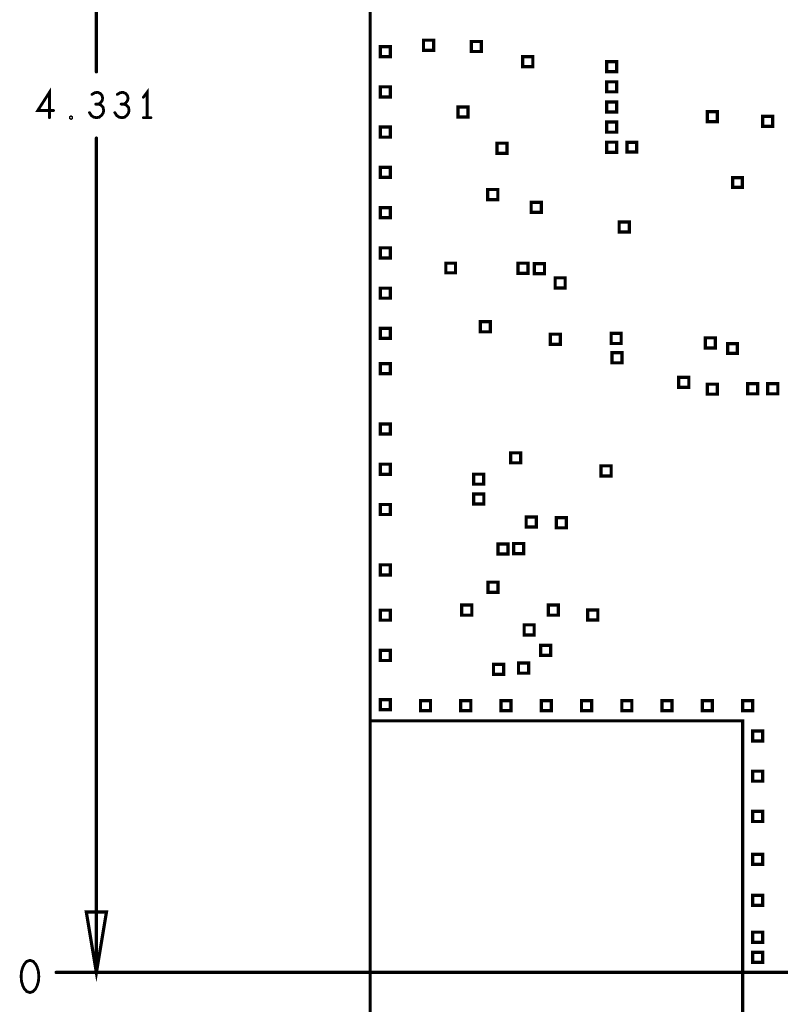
# Model space of a CAD drawing. Extents: x -1 to 10.1, y -2.5 to 8.
# Tile 9 of 38: x -0.9 to 1, y -0.1 to 2.4. Entities that reach past the tile are written whole.
import ezdxf

# ---------------------------------------------------------------- set-up
doc = ezdxf.new("R2010")
doc.units = 0
doc.layers.get('0').update_dxf_attribs({"color": 3, "linetype": 'CONTINUOUS'})

# ---------------------------------------------------------------- blocks, each defined once
blk = doc.blocks.new('PAD_R1')
at = {"const_width": 0.5}
blk.add_lwpolyline([(0.25, 0, 1), (-0.25, 0, 1)], format="xyb", close=True, dxfattribs=at)

msp = doc.modelspace()

# ---------------------------------------------------------------- linework, layer by layer
for points, const_width in [([(-0.68, 2.23725), (-0.68, 4.33071)], 0.008), ([(-0.7966, 2.1235), (-0.7966, 2.1865), (-0.82558, 2.14135), (-0.78642, 2.14135)], 0.007), ([(-0.67452, 2.1571), (-0.66982, 2.16025), (-0.6659, 2.1655), (-0.66433, 2.1718), (-0.6659, 2.1781), (-0.66982, 2.18335), (-0.67687, 2.1865), (-0.68392, 2.18545), (-0.69097, 2.18125)], 0.007), ([(-0.61152, 2.1571), (-0.60682, 2.16025), (-0.6029, 2.1655), (-0.60133, 2.1718), (-0.6029, 2.1781), (-0.60682, 2.18335), (-0.61387, 2.1865), (-0.62092, 2.18545), (-0.62797, 2.18125)], 0.007), ([(-0.554, 2.1235), (-0.554, 2.1865), (-0.5634, 2.1739)], 0.007), ([(-0.69723, 2.1361), (-0.69253, 2.12875), (-0.68627, 2.12455), (-0.67922, 2.1235), (-0.67295, 2.12455), (-0.66668, 2.1298), (-0.66277, 2.1361), (-0.66198, 2.1424), (-0.66355, 2.14975), (-0.66903, 2.155), (-0.67452, 2.1571), (-0.68157, 2.1571)], 0.007), ([(-0.63423, 2.1361), (-0.62953, 2.12875), (-0.62327, 2.12455), (-0.61622, 2.1235), (-0.60995, 2.12455), (-0.60368, 2.1298), (-0.59977, 2.1361), (-0.59898, 2.1424), (-0.60055, 2.14975), (-0.60603, 2.155), (-0.61152, 2.1571), (-0.61857, 2.1571)], 0.007), ([(-0.5634, 2.1235), (-0.5446, 2.1235)], 0.007), ([(-0.68, 2.07275), (-0.68, 0)], 0.008), ([(0, 0.96346), (0, -0.385)], 0.008), ([(0, 0.62601), (0, -0.24)], 0.008), ([(0.925, 0.25482), (0.925, -0.24)], 0.008), ([(0.95636, 0), (-0.78, 0)], 0.008)]:
    msp.add_lwpolyline(points, dxfattribs=dict(const_width=const_width))
for points, const_width in [([(0, 0.625), (0, 4.33071), (4.72441, 4.33071), (4.72441, 0.625), (3.375, 0.625), (3.375, 0), (0.925, 0), (0.925, 0.625)], 0.008), ([(0.025, 2.275), (0.025, 2.3), (0.05, 2.3), (0.05, 2.275)], 0.008), ([(0.1325, 2.291), (0.1325, 2.316), (0.1575, 2.316), (0.1575, 2.291)], 0.008), ([(0.2512, 2.2877), (0.2512, 2.3127), (0.2762, 2.3127), (0.2762, 2.2877)], 0.008), ([(0.379, 2.25), (0.379, 2.275), (0.404, 2.275), (0.404, 2.25)], 0.008), ([(0.5875, 2.2375), (0.5875, 2.2625), (0.6125, 2.2625), (0.6125, 2.2375)], 0.008), ([(0.025, 2.175), (0.025, 2.2), (0.05, 2.2), (0.05, 2.175)], 0.008), ([(0.5875, 2.1875), (0.5875, 2.2125), (0.6125, 2.2125), (0.6125, 2.1875)], 0.008), ([(0.218, 2.125), (0.218, 2.15), (0.243, 2.15), (0.243, 2.125)], 0.008), ([(0.5875, 2.1375), (0.5875, 2.1625), (0.6125, 2.1625), (0.6125, 2.1375)], 0.008), ([(-0.743, 2.1214), (-0.74457, 2.12245), (-0.74457, 2.12455), (-0.743, 2.1256), (-0.74143, 2.12455), (-0.74143, 2.12245)], 0.007), ([(0.8375, 2.1135), (0.8375, 2.1385), (0.8625, 2.1385), (0.8625, 2.1135)], 0.008), ([(0.975, 2.102), (0.975, 2.127), (1, 2.127), (1, 2.102)], 0.008), ([(0.025, 2.075), (0.025, 2.1), (0.05, 2.1), (0.05, 2.075)], 0.008), ([(0.5875, 2.0875), (0.5875, 2.1125), (0.6125, 2.1125), (0.6125, 2.0875)], 0.008), ([(0.315, 2.035), (0.315, 2.06), (0.34, 2.06), (0.34, 2.035)], 0.008), ([(0.5875, 2.0375), (0.5875, 2.0625), (0.6125, 2.0625), (0.6125, 2.0375)], 0.008), ([(0.638, 2.038), (0.638, 2.062), (0.662, 2.062), (0.662, 2.038)], 0.008), ([(0.025, 1.975), (0.025, 2), (0.05, 2), (0.05, 1.975)], 0.008), ([(0.9005, 1.9505), (0.9005, 1.9745), (0.9245, 1.9745), (0.9245, 1.9505)], 0.008), ([(0.292, 1.92), (0.292, 1.945), (0.317, 1.945), (0.317, 1.92)], 0.008), ([(0.4, 1.888), (0.4, 1.913), (0.425, 1.913), (0.425, 1.888)], 0.008), ([(0.025, 1.875), (0.025, 1.9), (0.05, 1.9), (0.05, 1.875)], 0.008), ([(0.6185, 1.8395), (0.6185, 1.8645), (0.6435, 1.8645), (0.6435, 1.8395)], 0.008), ([(0.025, 1.775), (0.025, 1.8), (0.05, 1.8), (0.05, 1.775)], 0.008), ([(0.188, 1.738), (0.188, 1.762), (0.212, 1.762), (0.212, 1.738)], 0.008), ([(0.367, 1.737), (0.367, 1.762), (0.392, 1.762), (0.392, 1.737)], 0.008), ([(0.408, 1.736), (0.408, 1.761), (0.433, 1.761), (0.433, 1.736)], 0.008), ([(0.4595, 1.7005), (0.4595, 1.7255), (0.4845, 1.7255), (0.4845, 1.7005)], 0.008), ([(0.025, 1.675), (0.025, 1.7), (0.05, 1.7), (0.05, 1.675)], 0.008), ([(0.2735, 1.5915), (0.2735, 1.6165), (0.2985, 1.6165), (0.2985, 1.5915)], 0.008), ([(0.025, 1.575), (0.025, 1.6), (0.05, 1.6), (0.05, 1.575)], 0.008), ([(0.5985, 1.5625), (0.5985, 1.5875), (0.6235, 1.5875), (0.6235, 1.5625)], 0.008), ([(0.4475, 1.5605), (0.4475, 1.5855), (0.4725, 1.5855), (0.4725, 1.5605)], 0.008), ([(0.8325, 1.5515), (0.8325, 1.5765), (0.8575, 1.5765), (0.8575, 1.5515)], 0.008), ([(0.888, 1.538), (0.888, 1.562), (0.912, 1.562), (0.912, 1.538)], 0.008), ([(0.6005, 1.5145), (0.6005, 1.5395), (0.6255, 1.5395), (0.6255, 1.5145)], 0.008), ([(0.025, 1.4875), (0.025, 1.5125), (0.05, 1.5125), (0.05, 1.4875)], 0.008), ([(0.7665, 1.4535), (0.7665, 1.4785), (0.7915, 1.4785), (0.7915, 1.4535)], 0.008), ([(0.8375, 1.4365), (0.8375, 1.4615), (0.8625, 1.4615), (0.8625, 1.4365)], 0.008), ([(0.9375, 1.4375), (0.9375, 1.4625), (0.9625, 1.4625), (0.9625, 1.4375)], 0.008), ([(0.9875, 1.4375), (0.9875, 1.4625), (1.0125, 1.4625), (1.0125, 1.4375)], 0.008), ([(0.025, 1.3375), (0.025, 1.3625), (0.05, 1.3625), (0.05, 1.3375)], 0.008), ([(0.34911, 1.26589), (0.34911, 1.29089), (0.37411, 1.29089), (0.37411, 1.26589)], 0.008), ([(0.025, 1.2375), (0.025, 1.2625), (0.05, 1.2625), (0.05, 1.2375)], 0.008), ([(0.5735, 1.2335), (0.5735, 1.2585), (0.5985, 1.2585), (0.5985, 1.2335)], 0.008), ([(0.25711, 1.21289), (0.25711, 1.23789), (0.28211, 1.23789), (0.28211, 1.21289)], 0.008), ([(0.25732, 1.16368), (0.25732, 1.18868), (0.28232, 1.18868), (0.28232, 1.16368)], 0.008), ([(0.025, 1.1375), (0.025, 1.1625), (0.05, 1.1625), (0.05, 1.1375)], 0.008), ([(0.3875, 1.1065), (0.3875, 1.1315), (0.4125, 1.1315), (0.4125, 1.1065)], 0.008), ([(0.4625, 1.1045), (0.4625, 1.1295), (0.4875, 1.1295), (0.4875, 1.1045)], 0.008), ([(0.3175, 1.0395), (0.3175, 1.0645), (0.3425, 1.0645), (0.3425, 1.0395)], 0.008), ([(0.3565, 1.0405), (0.3565, 1.0655), (0.3815, 1.0655), (0.3815, 1.0405)], 0.008), ([(0.025, 0.9875), (0.025, 1.0125), (0.05, 1.0125), (0.05, 0.9875)], 0.008), ([(0.2925, 0.9445), (0.2925, 0.9695), (0.3175, 0.9695), (0.3175, 0.9445)], 0.008), ([(0.2275, 0.8875), (0.2275, 0.9125), (0.2525, 0.9125), (0.2525, 0.8875)], 0.008), ([(0.4425, 0.8875), (0.4425, 0.9125), (0.4675, 0.9125), (0.4675, 0.8875)], 0.008), ([(0.025, 0.875), (0.025, 0.9), (0.05, 0.9), (0.05, 0.875)], 0.008), ([(0.5405, 0.8755), (0.5405, 0.9005), (0.5655, 0.9005), (0.5655, 0.8755)], 0.008), ([(0.3825, 0.8385), (0.3825, 0.8635), (0.4075, 0.8635), (0.4075, 0.8385)], 0.008), ([(0.4235, 0.7875), (0.4235, 0.8125), (0.4485, 0.8125), (0.4485, 0.7875)], 0.008), ([(0.025, 0.775), (0.025, 0.8), (0.05, 0.8), (0.05, 0.775)], 0.008), ([(0.3065, 0.7405), (0.3065, 0.7655), (0.3315, 0.7655), (0.3315, 0.7405)], 0.008), ([(0.3685, 0.7435), (0.3685, 0.7685), (0.3935, 0.7685), (0.3935, 0.7435)], 0.008), ([(0.025, 0.6525), (0.025, 0.6775), (0.05, 0.6775), (0.05, 0.6525)], 0.008), ([(0.125, 0.65), (0.125, 0.675), (0.15, 0.675), (0.15, 0.65)], 0.008), ([(0.225, 0.65), (0.225, 0.675), (0.25, 0.675), (0.25, 0.65)], 0.008), ([(0.325, 0.65), (0.325, 0.675), (0.35, 0.675), (0.35, 0.65)], 0.008), ([(0.425, 0.65), (0.425, 0.675), (0.45, 0.675), (0.45, 0.65)], 0.008), ([(0.525, 0.65), (0.525, 0.675), (0.55, 0.675), (0.55, 0.65)], 0.008), ([(0.625, 0.65), (0.625, 0.675), (0.65, 0.675), (0.65, 0.65)], 0.008), ([(0.725, 0.65), (0.725, 0.675), (0.75, 0.675), (0.75, 0.65)], 0.008), ([(0.825, 0.65), (0.825, 0.675), (0.85, 0.675), (0.85, 0.65)], 0.008), ([(0.925, 0.65), (0.925, 0.675), (0.95, 0.675), (0.95, 0.65)], 0.008), ([(0.95, 0.575), (0.95, 0.6), (0.975, 0.6), (0.975, 0.575)], 0.008), ([(0.95, 0.475), (0.95, 0.5), (0.975, 0.5), (0.975, 0.475)], 0.008), ([(0.95, 0.375), (0.95, 0.4), (0.975, 0.4), (0.975, 0.375)], 0.008), ([(0.95, 0.2685), (0.95, 0.2935), (0.975, 0.2935), (0.975, 0.2685)], 0.008), ([(0.95, 0.1665), (0.95, 0.1915), (0.975, 0.1915), (0.975, 0.1665)], 0.008), ([(-0.705, 0.15), (-0.68, 0), (-0.655, 0.15)], 0.008), ([(0.95, 0.075), (0.95, 0.1), (0.975, 0.1), (0.975, 0.075)], 0.008), ([(0.95, 0.025), (0.95, 0.05), (0.975, 0.05), (0.975, 0.025)], 0.008), ([(-0.845, 0.03), (-0.853, 0.02733), (-0.859, 0.02067), (-0.863, 0.01267), (-0.866, 0.002), (-0.867, -0.01), (-0.866, -0.022), (-0.863, -0.03267), (-0.859, -0.04067), (-0.853, -0.04733), (-0.845, -0.05), (-0.837, -0.04733), (-0.831, -0.04067), (-0.827, -0.03267), (-0.824, -0.022), (-0.823, -0.01), (-0.824, 0.002), (-0.827, 0.01267), (-0.831, 0.02067), (-0.837, 0.02733)], 0.007)]:
    msp.add_lwpolyline(points, close=True, dxfattribs=dict(const_width=const_width))

# ---------------------------------------------------------------- block references
for p, xscale, yscale in [((-0.68, 2.23725), 0.008, 0.008), ((-0.69097, 2.18125), 0.007, 0.007), ((-0.62797, 2.18125), 0.007, 0.007), ((-0.5634, 2.1739), 0.007, 0.007), ((-0.68157, 2.1571), 0.007, 0.007), ((-0.67452, 2.1571), 0.007, 0.007), ((-0.61857, 2.1571), 0.007, 0.007), ((-0.61152, 2.1571), 0.007, 0.007), ((-0.78642, 2.14135), 0.007, 0.007), ((-0.69723, 2.1361), 0.007, 0.007), ((-0.63423, 2.1361), 0.007, 0.007), ((-0.7966, 2.1235), 0.007, 0.007), ((-0.5634, 2.1235), 0.007, 0.007), ((-0.554, 2.1235), 0.007, 0.007), ((-0.5446, 2.1235), 0.007, 0.007), ((-0.68, 2.07275), 0.008, 0.008), ((0, 0.96346), 0.008, 0.008), ((0, 0.62601), 0.008, 0.008), ((0.925, 0.25482), 0.008, 0.008), ((-0.78, 0), 0.008, 0.008), ((-0.68, 0), 0.008, 0.008), ((0.95636, 0), 0.008, 0.008)]:
    msp.add_blockref('PAD_R1', p, dxfattribs=dict(xscale=xscale, yscale=yscale))

doc.saveas('drawing.dxf')
